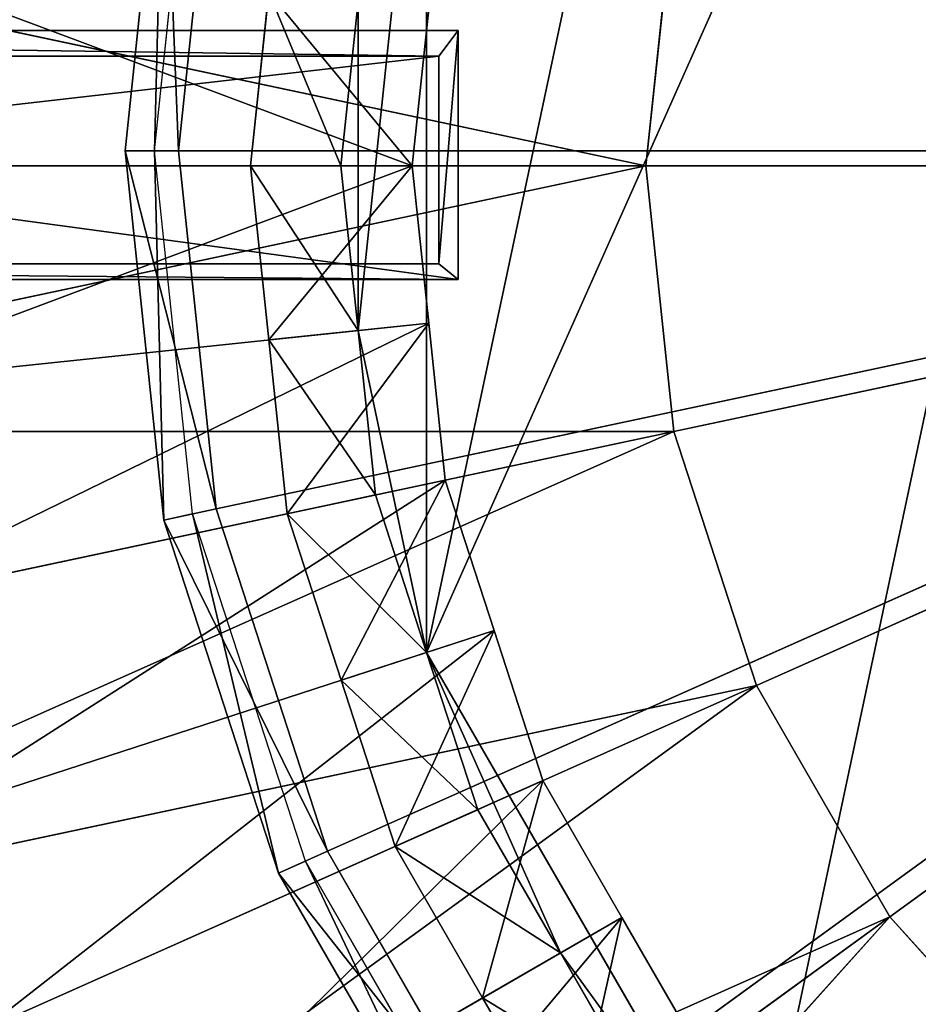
# Model space of a CAD drawing. Extents: x 0 to 31, y 0 to 21.2.
# Tile 230 of 256: x 13 to 14.2, y 11.1 to 12.4. Entities that reach past the tile are written whole.
import ezdxf

# ---------------------------------------------------------------- set-up
doc = ezdxf.new("R2010")
doc.units = 0
doc.header["$MEASUREMENT"] = 0
doc.layers.get('0').update_dxf_attribs({"color": 13, "linetype": 'CONTINUOUS'})
for name, color, linetype in [('CAST_IRON', 250, 'CONTINUOUS'), ('GALVANIZED_METAL', 252, 'CONTINUOUS'), ('GRATES', 250, 'CONTINUOUS'), ('STAINLESS_STEEL', 252, 'CONTINUOUS')]:
    doc.layers.add(name, color=color, linetype=linetype)

# ---------------------------------------------------------------- blocks, each defined once
blk = doc.blocks.new('NGM5058UC_TRADECAD_DXF')
at = {"layer": 'CAST_IRON', "color": 0}
for p, q in [((-2.338, 2.10025, 0.63795), (-2.3895, 1.60975, 0.63795)), ((-2.338, 2.10025, 0.63795), (-2.3895, 1.60975, 0.63795)), ((-2.3505, 1.60975, 0.63795), (-2.2998, 2.09215, 0.63795)), ((-2.3184, 1.60975, 0.77265), (-2.2684, 2.08545, 0.77265)), ((-2.3184, 1.60975, 0.77265), (-2.2684, 2.08545, 0.77265)), ((-2.3505, 1.60975, 0.63795), (-2.3895, 1.60975, 0.63795)), ((-2.3895, 1.60975, 0.63795), (-2.338, 1.11925, 0.63795)), ((-2.3505, 1.60975, 0.63795), (-2.3895, 1.60975, 0.63795)), ((-2.3895, 1.60975, 0.63795), (-2.3184, 1.60975, 0.77265)), ((-2.3895, 1.60975, 0.63795), (-2.338, 1.11925, 0.63795)), ((-2.3895, 1.60975, 0.63795), (-2.3184, 1.60975, 0.77265)), ((-2.2998, 1.12735, 0.63795), (-2.3505, 1.60975, 0.63795)), ((-2.2684, 1.13405, 0.77265), (-2.3184, 1.60975, 0.77265)), ((-2.3184, 1.60975, 0.77265), (-0.0304, 1.60975, 0.77265)), ((-2.2684, 1.13405, 0.77265), (-2.3184, 1.60975, 0.77265)), ((-2.3184, 1.60975, 0.77265), (-0.0304, 1.60975, 0.77265)), ((-2.2684, 1.13405, 0.77265), (-0.0304, 1.60975, 0.77265)), ((-2.2684, 1.13405, 0.77265), (-0.0304, 1.60975, 0.77265)), ((-2.1206, 0.67915, 0.77265), (-0.0304, 1.60975, 0.77265)), ((-2.1206, 0.67915, 0.77265), (-0.0304, 1.60975, 0.77265)), ((-1.8814, 0.26495, 0.77265), (-0.0304, 1.60975, 0.77265)), ((-1.8814, 0.26495, 0.77265), (-0.0304, 1.60975, 0.77265)), ((-2.338, 1.11925, 0.63795), (-2.2684, 1.13405, 0.77265)), ((-2.338, 1.11925, 0.63795), (-2.2684, 1.13405, 0.77265)), ((-2.2998, 1.12735, 0.63795), (-2.338, 1.11925, 0.63795)), ((-2.2998, 1.12735, 0.63795), (-2.338, 1.11925, 0.63795)), ((-2.1499, 0.66605, 0.63795), (-2.2998, 1.12735, 0.63795)), ((-2.1206, 0.67915, 0.77265), (-2.2684, 1.13405, 0.77265)), ((-2.1206, 0.67915, 0.77265), (-2.2684, 1.13405, 0.77265)), ((-2.338, 1.11925, 0.63795), (-2.1856, 0.65025, 0.63795)), ((-2.338, 1.11925, 0.63795), (-2.1856, 0.65025, 0.63795)), ((-2.1856, 0.65025, 0.63795), (-2.1206, 0.67915, 0.77265)), ((-2.1856, 0.65025, 0.63795), (-2.1206, 0.67915, 0.77265)), ((-1.8814, 0.26495, 0.77265), (-2.1206, 0.67915, 0.77265)), ((-1.8814, 0.26495, 0.77265), (-2.1206, 0.67915, 0.77265)), ((-2.1499, 0.66605, 0.63795), (-2.1856, 0.65025, 0.63795)), ((-2.1499, 0.66605, 0.63795), (-2.1856, 0.65025, 0.63795)), ((-1.9074, 0.24605, 0.63795), (-2.1499, 0.66605, 0.63795)), ((-2.1856, 0.65025, 0.63795), (-1.939, 0.22305, 0.63795)), ((-2.1856, 0.65025, 0.63795), (-1.939, 0.22305, 0.63795))]:
    blk.add_line(p, q, dxfattribs=at)
at = {"layer": 'GRATES', "color": 0}
for p, q in [((-1.947, 1.76955, 1.46245), (-4.3891, 1.76955, 1.46245)), ((-1.947, 1.76955, 1.46245), (-4.3891, 1.76955, 1.46245)), ((-1.9726, 1.73535, 1.82395), (-1.947, 1.76955, 1.46245)), ((-1.9726, 1.73535, 1.82395), (-1.947, 1.76955, 1.46245)), ((-1.947, 1.76955, 1.46245), (-1.947, 1.43905, 1.46245)), ((-1.947, 1.76955, 1.46245), (-1.947, 1.43905, 1.46245)), ((-4.3843, 1.73535, 1.82395), (-1.9726, 1.73535, 1.82395)), ((-4.3843, 1.73535, 1.82395), (-1.9726, 1.73535, 1.82395)), ((-1.9726, 1.45955, 1.82395), (-1.9726, 1.73535, 1.82395)), ((-1.9726, 1.45955, 1.82395), (-1.9726, 1.73535, 1.82395)), ((-1.9726, 1.45955, 1.82395), (-4.3843, 1.45955, 1.82395)), ((-1.9726, 1.45955, 1.82395), (-4.3843, 1.45955, 1.82395)), ((-1.947, 1.43905, 1.46245), (-1.9726, 1.45955, 1.82395)), ((-1.947, 1.43905, 1.46245), (-1.9726, 1.45955, 1.82395)), ((-1.947, 1.43905, 1.46245), (-4.3891, 1.43905, 1.46245)), ((-1.947, 1.43905, 1.46245), (-4.3891, 1.43905, 1.46245))]:
    blk.add_line(p, q, dxfattribs=at)
at = {"layer": 'STAINLESS_STEEL', "color": 0}
for p, q in [((-0.8506, 3.50005, 0.64315), (-1.9888, 0.94345, 0.64315)), ((-0.8506, 3.50005, 0.64315), (-1.9888, 0.94345, 0.64315)), ((-1.9888, 2.23595, 0.64315), (-1.9888, 0.94345, 0.64315)), ((-1.9888, 2.23595, 0.64315), (-1.9888, 0.94345, 0.64315)), ((-1.6973, 1.58965, -0.35665), (-3.3576, 1.94255, -0.33645)), ((-1.6973, 1.58965, -0.35665), (-3.3576, 1.94255, -0.33645)), ((-1.6602, 1.94255, -0.35665), (-1.6973, 1.58965, -0.35665)), ((-1.6602, 1.94255, -0.35665), (-1.6973, 1.58965, -0.35665)), ((-2.2227, 1.58965, 0.07305), (-2.1984, 1.82075, 0.07305)), ((-2.2227, 1.58965, 0.07305), (-2.1984, 1.82075, 0.07305)), ((-2.1027, 1.58965, 0.64315), (-2.0797, 1.80825, 0.64315)), ((-2.1027, 1.58965, 0.64315), (-2.0797, 1.80825, 0.64315)), ((-2.0797, 1.80825, 0.64315), (-2.0797, 1.37115, 0.64315)), ((-2.0797, 1.80825, 0.64315), (-2.0797, 1.37115, 0.64315)), ((-1.9859, 1.79845, -0.04385), (-2.0079, 1.58965, -0.04385)), ((-1.9859, 1.79845, 0.07305), (-2.0079, 1.58965, 0.07305)), ((-1.9859, 1.79845, -0.04385), (-2.0079, 1.58965, -0.04385)), ((-1.9859, 1.79845, 0.07305), (-2.0079, 1.58965, 0.07305)), ((-3.3947, 1.58965, -0.33645), (-1.6973, 1.58965, -0.35665)), ((-3.3947, 1.58965, -0.33645), (-1.6973, 1.58965, -0.35665)), ((-3.3576, 1.23685, -0.33645), (-1.6973, 1.58965, -0.35665)), ((-3.3576, 1.23685, -0.33645), (-1.6973, 1.58965, -0.35665)), ((-2.8218, 1.58965, -0.04385), (-2.0079, 1.58965, -0.04385)), ((-2.8218, 1.58965, -0.04385), (-2.0079, 1.58965, -0.04385)), ((-2.1027, 1.58965, 0.64315), (-2.2227, 1.58965, 0.07305)), ((-2.1027, 1.58965, 0.64315), (-2.2227, 1.58965, 0.07305)), ((-2.1984, 1.35865, 0.07305), (-2.2227, 1.58965, 0.07305)), ((-2.0079, 1.58965, 0.07305), (-2.2227, 1.58965, 0.07305)), ((-2.1984, 1.35865, 0.07305), (-2.2227, 1.58965, 0.07305)), ((-2.0079, 1.58965, 0.07305), (-2.2227, 1.58965, 0.07305)), ((-2.0797, 1.37115, 0.64315), (-2.1027, 1.58965, 0.64315)), ((-2.0797, 1.37115, 0.64315), (-2.1027, 1.58965, 0.64315)), ((-2.0079, 1.58965, -0.04385), (-1.9859, 1.38095, -0.04385)), ((-2.0079, 1.58965, -0.04385), (-2.0079, 1.58965, 0.07305)), ((-2.0079, 1.58965, 0.07305), (-1.9859, 1.38095, 0.07305)), ((-2.0079, 1.58965, -0.04385), (-1.9859, 1.38095, -0.04385)), ((-2.0079, 1.58965, -0.04385), (-2.0079, 1.58965, 0.07305)), ((-2.0079, 1.58965, 0.07305), (-1.9859, 1.38095, 0.07305)), ((-1.6973, 1.58965, -0.35665), (0, 1.58965, -0.37685)), ((-1.6973, 1.58965, -0.35665), (0, 1.58965, -0.37685)), ((-1.6973, 1.58965, -0.35665), (-1.6602, 1.23685, -0.35665)), ((-1.6973, 1.58965, -0.35665), (-1.6602, 1.23685, -0.35665)), ((-1.6602, 1.23685, -0.35665), (0, 1.58965, -0.37685)), ((-1.6602, 1.23685, -0.35665), (0, 1.58965, -0.37685)), ((-1.5506, 0.89935, -0.35665), (0, 1.58965, -0.37685)), ((-1.5506, 0.89935, -0.35665), (0, 1.58965, -0.37685)), ((-1.3732, 0.59205, -0.35665), (0, 1.58965, -0.37685)), ((-1.3732, 0.59205, -0.35665), (0, 1.58965, -0.37685)), ((-2.791, 1.29635, -0.04385), (-1.9859, 1.38095, -0.04385)), ((-2.791, 1.29635, -0.04385), (-1.9859, 1.38095, -0.04385)), ((-1.9859, 1.38095, 0.07305), (-2.1984, 1.35865, 0.07305)), ((-1.9859, 1.38095, 0.07305), (-2.1984, 1.35865, 0.07305)), ((-1.9859, 1.38095, -0.04385), (-1.964, 1.17225, -0.04385)), ((-1.9859, 1.38095, -0.04385), (-1.9859, 1.38095, 0.07305)), ((-1.9859, 1.38095, 0.07305), (-1.964, 1.17225, 0.07305)), ((-1.9859, 1.38095, -0.04385), (-1.964, 1.17225, -0.04385)), ((-1.9859, 1.38095, -0.04385), (-1.9859, 1.38095, 0.07305)), ((-1.9859, 1.38095, 0.07305), (-1.964, 1.17225, 0.07305)), ((-2.0797, 1.37115, 0.64315), (-2.1984, 1.35865, 0.07305)), ((-2.0797, 1.37115, 0.64315), (-2.1984, 1.35865, 0.07305)), ((-2.0567, 1.15255, 0.64315), (-2.0797, 1.37115, 0.64315)), ((-2.0797, 1.37115, 0.64315), (-1.9888, 0.94345, 0.64315)), ((-2.0797, 1.37115, 0.64315), (-1.9888, 0.94345, 0.64315)), ((-2.0567, 1.15255, 0.64315), (-2.0797, 1.37115, 0.64315)), ((-2.1741, 1.12755, 0.07305), (-2.1984, 1.35865, 0.07305)), ((-2.1741, 1.12755, 0.07305), (-2.1984, 1.35865, 0.07305)), ((-1.6602, 1.23685, -0.35665), (-3.3576, 1.23685, -0.33645)), ((-1.6602, 1.23685, -0.35665), (-3.3576, 1.23685, -0.33645)), ((-3.3205, 0.88395, -0.33645), (-1.6602, 1.23685, -0.35665)), ((-3.3205, 0.88395, -0.33645), (-1.6602, 1.23685, -0.35665)), ((-3.2108, 0.54645, -0.33645), (-1.6602, 1.23685, -0.35665)), ((-3.2108, 0.54645, -0.33645), (-1.6602, 1.23685, -0.35665)), ((-1.6602, 1.23685, -0.35665), (-1.5506, 0.89935, -0.35665)), ((-1.6602, 1.23685, -0.35665), (-1.5506, 0.89935, -0.35665)), ((-2.7602, 1.00305, -0.04385), (-1.964, 1.17225, -0.04385)), ((-2.7602, 1.00305, -0.04385), (-1.964, 1.17225, -0.04385)), ((-1.964, 1.17225, 0.07305), (-2.1741, 1.12755, 0.07305)), ((-1.964, 1.17225, 0.07305), (-2.1741, 1.12755, 0.07305)), ((-1.964, 1.17225, -0.04385), (-1.8991, 0.97265, -0.04385)), ((-1.964, 1.17225, -0.04385), (-1.964, 1.17225, 0.07305)), ((-1.964, 1.17225, 0.07305), (-1.8991, 0.97265, 0.07305)), ((-1.964, 1.17225, -0.04385), (-1.8991, 0.97265, -0.04385)), ((-1.964, 1.17225, -0.04385), (-1.964, 1.17225, 0.07305)), ((-1.964, 1.17225, 0.07305), (-1.8991, 0.97265, 0.07305)), ((-2.0567, 1.15255, 0.64315), (-2.1741, 1.12755, 0.07305)), ((-2.0567, 1.15255, 0.64315), (-2.1741, 1.12755, 0.07305)), ((-1.9888, 0.94345, 0.64315), (-2.0567, 1.15255, 0.64315)), ((-1.9888, 0.94345, 0.64315), (-2.0567, 1.15255, 0.64315)), ((-2.1023, 0.90665, 0.07305), (-2.1741, 1.12755, 0.07305)), ((-2.1023, 0.90665, 0.07305), (-2.1741, 1.12755, 0.07305)), ((-2.669, 0.72245, -0.04385), (-1.8991, 0.97265, -0.04385)), ((-2.669, 0.72245, -0.04385), (-1.8991, 0.97265, -0.04385)), ((-1.8991, 0.97265, 0.07305), (-2.1023, 0.90665, 0.07305)), ((-1.8991, 0.97265, 0.07305), (-2.1023, 0.90665, 0.07305)), ((-1.8991, 0.97265, -0.04385), (-1.8343, 0.77305, -0.04385)), ((-1.8991, 0.97265, -0.04385), (-1.8991, 0.97265, 0.07305)), ((-1.8991, 0.97265, 0.07305), (-1.8343, 0.77305, 0.07305)), ((-1.8991, 0.97265, -0.04385), (-1.8343, 0.77305, -0.04385)), ((-1.8991, 0.97265, -0.04385), (-1.8991, 0.97265, 0.07305)), ((-1.8991, 0.97265, 0.07305), (-1.8343, 0.77305, 0.07305)), ((-1.9888, 0.94345, 0.64315), (-2.1023, 0.90665, 0.07305)), ((-1.9888, 0.94345, 0.64315), (-2.1023, 0.90665, 0.07305)), ((-1.811, 0.54415, 0.64315), (-1.9888, 0.94345, 0.64315)), ((-1.9888, 0.94345, 0.64315), (-1.554, 0.19045, 0.64315)), ((-1.9209, 0.73445, 0.64315), (-1.9888, 0.94345, 0.64315)), ((-1.811, 0.54415, 0.64315), (-1.9888, 0.94345, 0.64315)), ((-1.9888, 0.94345, 0.64315), (-1.554, 0.19045, 0.64315)), ((-1.9209, 0.73445, 0.64315), (-1.9888, 0.94345, 0.64315)), ((-2.0306, 0.68565, 0.07305), (-2.1023, 0.90665, 0.07305)), ((-2.0306, 0.68565, 0.07305), (-2.1023, 0.90665, 0.07305)), ((-1.5506, 0.89935, -0.35665), (-3.2108, 0.54645, -0.33645)), ((-1.5506, 0.89935, -0.35665), (-3.2108, 0.54645, -0.33645)), ((-3.1012, 0.20895, -0.33645), (-1.5506, 0.89935, -0.35665)), ((-3.1012, 0.20895, -0.33645), (-1.5506, 0.89935, -0.35665)), ((-2.9238, -0.09835, -0.33645), (-1.5506, 0.89935, -0.35665)), ((-2.9238, -0.09835, -0.33645), (-1.5506, 0.89935, -0.35665)), ((-1.5506, 0.89935, -0.35665), (-1.3732, 0.59205, -0.35665)), ((-1.5506, 0.89935, -0.35665), (-1.3732, 0.59205, -0.35665)), ((-2.5779, 0.44195, -0.04385), (-1.8343, 0.77305, -0.04385)), ((-2.5779, 0.44195, -0.04385), (-1.8343, 0.77305, -0.04385)), ((-1.8343, 0.77305, 0.07305), (-2.0306, 0.68565, 0.07305)), ((-1.8343, 0.77305, 0.07305), (-2.0306, 0.68565, 0.07305)), ((-1.8343, 0.77305, -0.04385), (-1.7293, 0.59125, -0.04385)), ((-1.8343, 0.77305, -0.04385), (-1.8343, 0.77305, 0.07305)), ((-1.8343, 0.77305, 0.07305), (-1.7293, 0.59125, 0.07305)), ((-1.8343, 0.77305, -0.04385), (-1.7293, 0.59125, -0.04385)), ((-1.8343, 0.77305, -0.04385), (-1.8343, 0.77305, 0.07305)), ((-1.8343, 0.77305, 0.07305), (-1.7293, 0.59125, 0.07305)), ((-1.9209, 0.73445, 0.64315), (-2.0306, 0.68565, 0.07305)), ((-1.9209, 0.73445, 0.64315), (-2.0306, 0.68565, 0.07305)), ((-1.811, 0.54415, 0.64315), (-1.9209, 0.73445, 0.64315)), ((-1.811, 0.54415, 0.64315), (-1.9209, 0.73445, 0.64315)), ((-1.9144, 0.48445, 0.07305), (-2.0306, 0.68565, 0.07305)), ((-1.9144, 0.48445, 0.07305), (-2.0306, 0.68565, 0.07305)), ((-1.3732, 0.59205, -0.35665), (-2.9238, -0.09835, -0.33645)), ((-1.3732, 0.59205, -0.35665), (-2.9238, -0.09835, -0.33645)), ((-2.7463, -0.40565, -0.33645), (-1.3732, 0.59205, -0.35665)), ((-2.7463, -0.40565, -0.33645), (-1.3732, 0.59205, -0.35665)), ((-2.5089, -0.66935, -0.33645), (-1.3732, 0.59205, -0.35665)), ((-2.5089, -0.66935, -0.33645), (-1.3732, 0.59205, -0.35665)), ((-2.4304, 0.18655, -0.04385), (-1.7293, 0.59125, -0.04385)), ((-2.4304, 0.18655, -0.04385), (-1.7293, 0.59125, -0.04385)), ((-1.7293, 0.59125, 0.07305), (-1.9144, 0.48445, 0.07305)), ((-1.7293, 0.59125, 0.07305), (-1.9144, 0.48445, 0.07305)), ((-1.7293, 0.59125, -0.04385), (-1.6244, 0.40945, -0.04385)), ((-1.7293, 0.59125, -0.04385), (-1.7293, 0.59125, 0.07305)), ((-1.7293, 0.59125, 0.07305), (-1.6244, 0.40945, 0.07305)), ((-1.7293, 0.59125, -0.04385), (-1.6244, 0.40945, -0.04385)), ((-1.7293, 0.59125, -0.04385), (-1.7293, 0.59125, 0.07305)), ((-1.7293, 0.59125, 0.07305), (-1.6244, 0.40945, 0.07305)), ((-1.3732, 0.59205, -0.35665), (-1.1357, 0.32835, -0.35665)), ((-1.3732, 0.59205, -0.35665), (-1.1357, 0.32835, -0.35665)), ((-1.811, 0.54415, 0.64315), (-1.9144, 0.48445, 0.07305)), ((-1.811, 0.54415, 0.64315), (-1.9144, 0.48445, 0.07305)), ((-1.7011, 0.35375, 0.64315), (-1.811, 0.54415, 0.64315)), ((-1.7011, 0.35375, 0.64315), (-1.811, 0.54415, 0.64315)), ((-1.7982, 0.28325, 0.07305), (-1.9144, 0.48445, 0.07305)), ((-1.7982, 0.28325, 0.07305), (-1.9144, 0.48445, 0.07305))]:
    blk.add_line(p, q, dxfattribs=at)
at = {"layer": 'CAST_IRON', "color": 0}
mesh = blk.add_polyface(dxfattribs=at)
corners = [(-0.0304, 1.60975, 0.77265), (-1.5614, 3.31005, 0.77265), (-1.1744, 3.59115, 0.77265)]
mesh.append_faces([[corners[k] for k in face] for face in [(0, 1, 2)]], dxfattribs={"color": 0})
mesh = blk.add_polyface(dxfattribs=at)
corners = [(-0.0304, 1.60975, 0.77265), (-1.8814, 2.95455, 0.77265), (-1.5614, 3.31005, 0.77265)]
mesh.append_faces([[corners[k] for k in face] for face in [(0, 1, 2)]], dxfattribs={"color": 0})
mesh = blk.add_polyface(dxfattribs=at)
corners = [(-0.0304, 1.60975, 0.77265), (-2.1206, 2.54035, 0.77265), (-1.8814, 2.95455, 0.77265)]
mesh.append_faces([[corners[k] for k in face] for face in [(0, 1, 2)]], dxfattribs={"color": 0})
mesh = blk.add_polyface(dxfattribs=at)
corners = [(6.1889, 2.72605, -0.18725), (-6.4222, -4.78625, -0.18725), (-6.4489, 2.72605, -0.18725), (6.1622, -4.78625, -0.18725)]
mesh.append_faces([[corners[k] for k in face] for face in [(0, 1, 2), (1, 0, 3)]], dxfattribs={"vtx0": -1, "color": 0})
mesh = blk.add_polyface(dxfattribs=at)
corners = [(-0.0304, 1.60975, 0.77265), (-2.2684, 2.08545, 0.77265), (-2.1206, 2.54035, 0.77265)]
mesh.append_faces([[corners[k] for k in face] for face in [(0, 1, 2)]], dxfattribs={"color": 0})
mesh = blk.add_polyface(dxfattribs=at)
corners = [(-2.3505, 1.60975, 0.63795), (-2.338, 2.10025, 0.63795), (-2.3895, 1.60975, 0.63795), (-2.2998, 2.09215, 0.63795)]
mesh.append_faces([[corners[k] for k in face] for face in [(0, 1, 2), (1, 0, 3)]], dxfattribs={"vtx0": -1, "color": 0})
mesh = blk.add_polyface(dxfattribs=at)
corners = [(-2.338, 2.10025, 0.63795), (-2.3184, 1.60975, 0.77265), (-2.3895, 1.60975, 0.63795), (-2.2684, 2.08545, 0.77265)]
mesh.append_faces([[corners[k] for k in face] for face in [(0, 1, 2), (1, 0, 3)]], dxfattribs={"vtx0": -1, "color": 0})
mesh = blk.add_polyface(dxfattribs=at)
corners = [(-0.0304, 1.60975, 0.77265), (-2.3184, 1.60975, 0.77265), (-2.2684, 2.08545, 0.77265)]
mesh.append_faces([[corners[k] for k in face] for face in [(0, 1, 2)]], dxfattribs={"color": 0})
mesh = blk.add_polyface(dxfattribs=at)
corners = [(-2.338, 1.11925, 0.63795), (-2.3505, 1.60975, 0.63795), (-2.3895, 1.60975, 0.63795), (-2.2998, 1.12735, 0.63795)]
mesh.append_faces([[corners[k] for k in face] for face in [(0, 1, 2), (1, 0, 3)]], dxfattribs={"vtx0": -1, "color": 0})
mesh = blk.add_polyface(dxfattribs=at)
corners = [(-2.3895, 1.60975, 0.63795), (-2.2684, 1.13405, 0.77265), (-2.338, 1.11925, 0.63795), (-2.3184, 1.60975, 0.77265)]
mesh.append_faces([[corners[k] for k in face] for face in [(0, 1, 2), (1, 0, 3)]], dxfattribs={"vtx0": -1, "color": 0})
mesh = blk.add_polyface(dxfattribs=at)
corners = [(-0.0304, 1.60975, 0.77265), (-2.2684, 1.13405, 0.77265), (-2.3184, 1.60975, 0.77265)]
mesh.append_faces([[corners[k] for k in face] for face in [(0, 1, 2)]], dxfattribs={"color": 0})
mesh = blk.add_polyface(dxfattribs=at)
corners = [(-0.0304, 1.60975, 0.77265), (-2.1206, 0.67915, 0.77265), (-2.2684, 1.13405, 0.77265)]
mesh.append_faces([[corners[k] for k in face] for face in [(0, 1, 2)]], dxfattribs={"color": 0})
mesh = blk.add_polyface(dxfattribs=at)
corners = [(-0.0304, 1.60975, 0.77265), (-1.8814, 0.26495, 0.77265), (-2.1206, 0.67915, 0.77265)]
mesh.append_faces([[corners[k] for k in face] for face in [(0, 1, 2)]], dxfattribs={"color": 0})
mesh = blk.add_polyface(dxfattribs=at)
corners = [(-0.0304, 1.60975, 0.77265), (-1.5614, -0.09055, 0.77265), (-1.8814, 0.26495, 0.77265)]
mesh.append_faces([[corners[k] for k in face] for face in [(0, 1, 2)]], dxfattribs={"color": 0})
mesh = blk.add_polyface(dxfattribs=at)
corners = [(-0.0304, 1.60975, 0.77265), (-1.1744, -0.37175, 0.77265), (-1.5614, -0.09055, 0.77265)]
mesh.append_faces([[corners[k] for k in face] for face in [(0, 1, 2)]], dxfattribs={"color": 0})
mesh = blk.add_polyface(dxfattribs=at)
corners = [(-2.338, 1.11925, 0.63795), (-2.1206, 0.67915, 0.77265), (-2.1856, 0.65025, 0.63795), (-2.2684, 1.13405, 0.77265)]
mesh.append_faces([[corners[k] for k in face] for face in [(0, 1, 2), (1, 0, 3)]], dxfattribs={"vtx0": -1, "color": 0})
mesh = blk.add_polyface(dxfattribs=at)
corners = [(-2.1856, 0.65025, 0.63795), (-2.2998, 1.12735, 0.63795), (-2.338, 1.11925, 0.63795), (-2.1499, 0.66605, 0.63795)]
mesh.append_faces([[corners[k] for k in face] for face in [(0, 1, 2), (1, 0, 3)]], dxfattribs={"vtx0": -1, "color": 0})
mesh = blk.add_polyface(dxfattribs=at)
corners = [(-2.1856, 0.65025, 0.63795), (-1.8814, 0.26495, 0.77265), (-1.939, 0.22305, 0.63795), (-2.1206, 0.67915, 0.77265)]
mesh.append_faces([[corners[k] for k in face] for face in [(0, 1, 2), (1, 0, 3)]], dxfattribs={"vtx0": -1, "color": 0})
mesh = blk.add_polyface(dxfattribs=at)
corners = [(-1.939, 0.22305, 0.63795), (-2.1499, 0.66605, 0.63795), (-2.1856, 0.65025, 0.63795), (-1.9074, 0.24605, 0.63795)]
mesh.append_faces([[corners[k] for k in face] for face in [(0, 1, 2), (1, 0, 3)]], dxfattribs={"vtx0": -1, "color": 0})
at = {"layer": 'GALVANIZED_METAL', "color": 0}
mesh = blk.add_polyface(dxfattribs=at)
corners = [(-14.2165, -9.41305, -1.89865), (14.216, 9.40775, -1.89865), (-14.3866, -9.24295, -1.89865), (14.386, 9.23775, -1.89865)]
mesh.append_faces([[corners[k] for k in face] for face in [(0, 1, 2), (1, 0, 3)]], dxfattribs={"vtx0": -1, "color": 0})
mesh = blk.add_polyface(dxfattribs=at)
corners = [(14.216, 9.40775, -1.89865), (-14.2165, 9.40775, -1.89865), (-14.3866, -9.24295, -1.89865)]
mesh.append_faces([[corners[k] for k in face] for face in [(0, 1, 2)]], dxfattribs={"color": 0})
mesh = blk.add_polyface(dxfattribs=at)
corners = [(14.386, 9.23775, -1.89865), (-14.2165, -9.41305, -1.89865), (14.2159, -9.41295, -1.89865)]
mesh.append_faces([[corners[k] for k in face] for face in [(0, 1, 2)]], dxfattribs={"color": 0})
at = {"layer": 'GRATES', "color": 0}
mesh = blk.add_polyface(dxfattribs=at)
corners = [(-1.947, 1.43905, 1.46245), (-4.3891, 1.76955, 1.46245), (-4.3891, 1.43905, 1.46245), (-1.947, 1.76955, 1.46245)]
mesh.append_faces([[corners[k] for k in face] for face in [(0, 1, 2), (1, 0, 3)]], dxfattribs={"vtx0": -1, "color": 0})
mesh = blk.add_polyface(dxfattribs=at)
corners = [(-1.9726, 1.73535, 1.82395), (-4.3891, 1.76955, 1.46245), (-1.947, 1.76955, 1.46245), (-4.3843, 1.73535, 1.82395)]
mesh.append_faces([[corners[k] for k in face] for face in [(0, 1, 2), (1, 0, 3)]], dxfattribs={"vtx0": -1, "color": 0})
mesh = blk.add_polyface(dxfattribs=at)
corners = [(-1.9726, 1.45955, 1.82395), (-1.947, 1.76955, 1.46245), (-1.947, 1.43905, 1.46245), (-1.9726, 1.73535, 1.82395)]
mesh.append_faces([[corners[k] for k in face] for face in [(0, 1, 2), (1, 0, 3)]], dxfattribs={"vtx0": -1, "color": 0})
mesh = blk.add_polyface(dxfattribs=at)
corners = [(-1.9726, 1.73535, 1.82395), (-4.3843, 1.45955, 1.82395), (-4.3843, 1.73535, 1.82395), (-1.9726, 1.45955, 1.82395)]
mesh.append_faces([[corners[k] for k in face] for face in [(0, 1, 2), (1, 0, 3)]], dxfattribs={"vtx0": -1, "color": 0})
mesh = blk.add_polyface(dxfattribs=at)
corners = [(-4.3843, 1.45955, 1.82395), (-1.947, 1.43905, 1.46245), (-4.3891, 1.43905, 1.46245), (-1.9726, 1.45955, 1.82395)]
mesh.append_faces([[corners[k] for k in face] for face in [(0, 1, 2), (1, 0, 3)]], dxfattribs={"vtx0": -1, "color": 0})
at = {"layer": 'STAINLESS_STEEL', "color": 0}
mesh = blk.add_polyface(dxfattribs=at)
corners = [(-1.554, 2.98895, 0.64315), (-1.9888, 0.94345, 0.64315), (-1.9888, 2.23595, 0.64315), (-0.8506, 3.50005, 0.64315)]
mesh.append_faces([[corners[k] for k in face] for face in [(0, 1, 2), (1, 0, 3)]], dxfattribs={"vtx0": -1, "color": 0})
mesh = blk.add_polyface(dxfattribs=at)
corners = [(-0.8506, 3.50005, 0.64315), (-1.554, 0.19045, 0.64315), (-1.9888, 0.94345, 0.64315), (-0.8506, -0.32065, 0.64315)]
mesh.append_faces([[corners[k] for k in face] for face in [(0, 1, 2), (1, 0, 3)]], dxfattribs={"vtx0": -1, "color": 0})
mesh = blk.add_polyface(dxfattribs=at)
corners = [(0, 1.58965, -0.37685), (-1.1357, 2.85105, -0.35665), (-1.3732, 2.58735, -0.35665)]
mesh.append_faces([[corners[k] for k in face] for face in [(0, 1, 2)]], dxfattribs={"color": 0})
mesh = blk.add_polyface(dxfattribs=at)
corners = [(0, 1.58965, -0.37685), (-1.3732, 2.58735, -0.35665), (-1.5506, 2.28005, -0.35665)]
mesh.append_faces([[corners[k] for k in face] for face in [(0, 1, 2)]], dxfattribs={"color": 0})
mesh = blk.add_polyface(dxfattribs=at)
corners = [(0, 1.58965, -0.37685), (-1.5506, 2.28005, -0.35665), (-1.6602, 1.94255, -0.35665)]
mesh.append_faces([[corners[k] for k in face] for face in [(0, 1, 2)]], dxfattribs={"color": 0})
mesh = blk.add_polyface(dxfattribs=at)
corners = [(-1.9888, 2.23595, 0.64315), (-2.0797, 1.37115, 0.64315), (-2.0797, 1.80825, 0.64315), (-1.9888, 0.94345, 0.64315)]
mesh.append_faces([[corners[k] for k in face] for face in [(0, 1, 2), (1, 0, 3)]], dxfattribs={"vtx0": -1, "color": 0})
mesh = blk.add_polyface(dxfattribs=at)
corners = [(-1.6973, 1.58965, -0.35665), (-3.3576, 1.94255, -0.33645), (-3.3947, 1.58965, -0.33645)]
mesh.append_faces([[corners[k] for k in face] for face in [(0, 1, 2)]], dxfattribs={"color": 0})
mesh = blk.add_polyface(dxfattribs=at)
corners = [(-1.6602, 1.94255, -0.35665), (-3.3576, 1.94255, -0.33645), (-1.6973, 1.58965, -0.35665)]
mesh.append_faces([[corners[k] for k in face] for face in [(0, 1, 2)]], dxfattribs={"color": 0})
mesh = blk.add_polyface(dxfattribs=at)
corners = [(0, 1.58965, -0.37685), (-1.6602, 1.94255, -0.35665), (-1.6973, 1.58965, -0.35665)]
mesh.append_faces([[corners[k] for k in face] for face in [(0, 1, 2)]], dxfattribs={"color": 0})
mesh = blk.add_polyface(dxfattribs=at)
corners = [(-2.791, 1.88305, -0.04385), (-2.0079, 1.58965, -0.04385), (-2.8218, 1.58965, -0.04385), (-1.9859, 1.79845, -0.04385)]
mesh.append_faces([[corners[k] for k in face] for face in [(0, 1, 2), (1, 0, 3)]], dxfattribs={"vtx0": -1, "color": 0})
mesh = blk.add_polyface(dxfattribs=at)
corners = [(-2.1984, 1.82075, 0.07305), (-2.1027, 1.58965, 0.64315), (-2.2227, 1.58965, 0.07305), (-2.0797, 1.80825, 0.64315)]
mesh.append_faces([[corners[k] for k in face] for face in [(0, 1, 2), (1, 0, 3)]], dxfattribs={"vtx0": -1, "color": 0})
mesh = blk.add_polyface(dxfattribs=at)
corners = [(-2.0079, 1.58965, 0.07305), (-2.1984, 1.82075, 0.07305), (-2.2227, 1.58965, 0.07305), (-1.9859, 1.79845, 0.07305)]
mesh.append_faces([[corners[k] for k in face] for face in [(0, 1, 2), (1, 0, 3)]], dxfattribs={"vtx0": -1, "color": 0})
mesh = blk.add_polyface(dxfattribs=at)
corners = [(-2.0797, 1.37115, 0.64315), (-2.1027, 1.58965, 0.64315), (-2.0797, 1.80825, 0.64315)]
mesh.append_faces([[corners[k] for k in face] for face in [(0, 1, 2)]], dxfattribs={"color": 0})
mesh = blk.add_polyface(dxfattribs=at)
corners = [(-1.9859, 1.79845, -0.04385), (-2.0079, 1.58965, 0.07305), (-2.0079, 1.58965, -0.04385), (-1.9859, 1.79845, 0.07305)]
mesh.append_faces([[corners[k] for k in face] for face in [(0, 1, 2), (1, 0, 3)]], dxfattribs={"vtx0": -1, "color": 0})
mesh = blk.add_polyface(dxfattribs=at)
corners = [(-1.6973, 1.58965, -0.35665), (-3.3947, 1.58965, -0.33645), (-3.3576, 1.23685, -0.33645)]
mesh.append_faces([[corners[k] for k in face] for face in [(0, 1, 2)]], dxfattribs={"color": 0})
mesh = blk.add_polyface(dxfattribs=at)
corners = [(-1.6602, 1.23685, -0.35665), (-1.6973, 1.58965, -0.35665), (-3.3576, 1.23685, -0.33645)]
mesh.append_faces([[corners[k] for k in face] for face in [(0, 1, 2)]], dxfattribs={"color": 0})
mesh = blk.add_polyface(dxfattribs=at)
corners = [(-2.0079, 1.58965, -0.04385), (-2.791, 1.29635, -0.04385), (-2.8218, 1.58965, -0.04385), (-1.9859, 1.38095, -0.04385)]
mesh.append_faces([[corners[k] for k in face] for face in [(0, 1, 2), (1, 0, 3)]], dxfattribs={"vtx0": -1, "color": 0})
mesh = blk.add_polyface(dxfattribs=at)
corners = [(-2.2227, 1.58965, 0.07305), (-2.0797, 1.37115, 0.64315), (-2.1984, 1.35865, 0.07305), (-2.1027, 1.58965, 0.64315)]
mesh.append_faces([[corners[k] for k in face] for face in [(0, 1, 2), (1, 0, 3)]], dxfattribs={"vtx0": -1, "color": 0})
mesh = blk.add_polyface(dxfattribs=at)
corners = [(-2.1984, 1.35865, 0.07305), (-2.0079, 1.58965, 0.07305), (-2.2227, 1.58965, 0.07305), (-1.9859, 1.38095, 0.07305)]
mesh.append_faces([[corners[k] for k in face] for face in [(0, 1, 2), (1, 0, 3)]], dxfattribs={"vtx0": -1, "color": 0})
mesh = blk.add_polyface(dxfattribs=at)
corners = [(-2.0079, 1.58965, -0.04385), (-1.9859, 1.38095, 0.07305), (-1.9859, 1.38095, -0.04385), (-2.0079, 1.58965, 0.07305)]
mesh.append_faces([[corners[k] for k in face] for face in [(0, 1, 2), (1, 0, 3)]], dxfattribs={"vtx0": -1, "color": 0})
mesh = blk.add_polyface(dxfattribs=at)
corners = [(0, 1.58965, -0.37685), (-1.6973, 1.58965, -0.35665), (-1.6602, 1.23685, -0.35665)]
mesh.append_faces([[corners[k] for k in face] for face in [(0, 1, 2)]], dxfattribs={"color": 0})
mesh = blk.add_polyface(dxfattribs=at)
corners = [(0, 1.58965, -0.37685), (-1.6602, 1.23685, -0.35665), (-1.5506, 0.89935, -0.35665)]
mesh.append_faces([[corners[k] for k in face] for face in [(0, 1, 2)]], dxfattribs={"color": 0})
mesh = blk.add_polyface(dxfattribs=at)
corners = [(0, 1.58965, -0.37685), (-1.5506, 0.89935, -0.35665), (-1.3732, 0.59205, -0.35665)]
mesh.append_faces([[corners[k] for k in face] for face in [(0, 1, 2)]], dxfattribs={"color": 0})
mesh = blk.add_polyface(dxfattribs=at)
corners = [(0, 1.58965, -0.37685), (-1.3732, 0.59205, -0.35665), (-1.1357, 0.32835, -0.35665)]
mesh.append_faces([[corners[k] for k in face] for face in [(0, 1, 2)]], dxfattribs={"color": 0})
mesh = blk.add_polyface(dxfattribs=at)
corners = [(-1.9859, 1.38095, -0.04385), (-2.7602, 1.00305, -0.04385), (-2.791, 1.29635, -0.04385), (-1.964, 1.17225, -0.04385)]
mesh.append_faces([[corners[k] for k in face] for face in [(0, 1, 2), (1, 0, 3)]], dxfattribs={"vtx0": -1, "color": 0})
mesh = blk.add_polyface(dxfattribs=at)
corners = [(-2.1741, 1.12755, 0.07305), (-1.9859, 1.38095, 0.07305), (-2.1984, 1.35865, 0.07305), (-1.964, 1.17225, 0.07305)]
mesh.append_faces([[corners[k] for k in face] for face in [(0, 1, 2), (1, 0, 3)]], dxfattribs={"vtx0": -1, "color": 0})
mesh = blk.add_polyface(dxfattribs=at)
corners = [(-1.9859, 1.38095, -0.04385), (-1.964, 1.17225, 0.07305), (-1.964, 1.17225, -0.04385), (-1.9859, 1.38095, 0.07305)]
mesh.append_faces([[corners[k] for k in face] for face in [(0, 1, 2), (1, 0, 3)]], dxfattribs={"vtx0": -1, "color": 0})
mesh = blk.add_polyface(dxfattribs=at)
corners = [(-2.1984, 1.35865, 0.07305), (-2.0567, 1.15255, 0.64315), (-2.1741, 1.12755, 0.07305), (-2.0797, 1.37115, 0.64315)]
mesh.append_faces([[corners[k] for k in face] for face in [(0, 1, 2), (1, 0, 3)]], dxfattribs={"vtx0": -1, "color": 0})
mesh = blk.add_polyface(dxfattribs=at)
corners = [(-1.9888, 0.94345, 0.64315), (-2.0567, 1.15255, 0.64315), (-2.0797, 1.37115, 0.64315)]
mesh.append_faces([[corners[k] for k in face] for face in [(0, 1, 2)]], dxfattribs={"color": 0})
mesh = blk.add_polyface(dxfattribs=at)
corners = [(-1.6602, 1.23685, -0.35665), (-3.3576, 1.23685, -0.33645), (-3.3205, 0.88395, -0.33645)]
mesh.append_faces([[corners[k] for k in face] for face in [(0, 1, 2)]], dxfattribs={"color": 0})
mesh = blk.add_polyface(dxfattribs=at)
corners = [(-1.6602, 1.23685, -0.35665), (-3.3205, 0.88395, -0.33645), (-3.2108, 0.54645, -0.33645)]
mesh.append_faces([[corners[k] for k in face] for face in [(0, 1, 2)]], dxfattribs={"color": 0})
mesh = blk.add_polyface(dxfattribs=at)
corners = [(-1.5506, 0.89935, -0.35665), (-1.6602, 1.23685, -0.35665), (-3.2108, 0.54645, -0.33645)]
mesh.append_faces([[corners[k] for k in face] for face in [(0, 1, 2)]], dxfattribs={"color": 0})
mesh = blk.add_polyface(dxfattribs=at)
corners = [(-1.964, 1.17225, -0.04385), (-2.669, 0.72245, -0.04385), (-2.7602, 1.00305, -0.04385), (-1.8991, 0.97265, -0.04385)]
mesh.append_faces([[corners[k] for k in face] for face in [(0, 1, 2), (1, 0, 3)]], dxfattribs={"vtx0": -1, "color": 0})
mesh = blk.add_polyface(dxfattribs=at)
corners = [(-2.1023, 0.90665, 0.07305), (-1.964, 1.17225, 0.07305), (-2.1741, 1.12755, 0.07305), (-1.8991, 0.97265, 0.07305)]
mesh.append_faces([[corners[k] for k in face] for face in [(0, 1, 2), (1, 0, 3)]], dxfattribs={"vtx0": -1, "color": 0})
mesh = blk.add_polyface(dxfattribs=at)
corners = [(-1.964, 1.17225, -0.04385), (-1.8991, 0.97265, 0.07305), (-1.8991, 0.97265, -0.04385), (-1.964, 1.17225, 0.07305)]
mesh.append_faces([[corners[k] for k in face] for face in [(0, 1, 2), (1, 0, 3)]], dxfattribs={"vtx0": -1, "color": 0})
mesh = blk.add_polyface(dxfattribs=at)
corners = [(-2.1741, 1.12755, 0.07305), (-1.9888, 0.94345, 0.64315), (-2.1023, 0.90665, 0.07305), (-2.0567, 1.15255, 0.64315)]
mesh.append_faces([[corners[k] for k in face] for face in [(0, 1, 2), (1, 0, 3)]], dxfattribs={"vtx0": -1, "color": 0})
mesh = blk.add_polyface(dxfattribs=at)
corners = [(-1.8991, 0.97265, -0.04385), (-2.5779, 0.44195, -0.04385), (-2.669, 0.72245, -0.04385), (-1.8343, 0.77305, -0.04385)]
mesh.append_faces([[corners[k] for k in face] for face in [(0, 1, 2), (1, 0, 3)]], dxfattribs={"vtx0": -1, "color": 0})
mesh = blk.add_polyface(dxfattribs=at)
corners = [(-2.0306, 0.68565, 0.07305), (-1.8991, 0.97265, 0.07305), (-2.1023, 0.90665, 0.07305), (-1.8343, 0.77305, 0.07305)]
mesh.append_faces([[corners[k] for k in face] for face in [(0, 1, 2), (1, 0, 3)]], dxfattribs={"vtx0": -1, "color": 0})
mesh = blk.add_polyface(dxfattribs=at)
corners = [(-1.8991, 0.97265, -0.04385), (-1.8343, 0.77305, 0.07305), (-1.8343, 0.77305, -0.04385), (-1.8991, 0.97265, 0.07305)]
mesh.append_faces([[corners[k] for k in face] for face in [(0, 1, 2), (1, 0, 3)]], dxfattribs={"vtx0": -1, "color": 0})
mesh = blk.add_polyface(dxfattribs=at)
corners = [(-2.1023, 0.90665, 0.07305), (-1.9209, 0.73445, 0.64315), (-2.0306, 0.68565, 0.07305), (-1.9888, 0.94345, 0.64315)]
mesh.append_faces([[corners[k] for k in face] for face in [(0, 1, 2), (1, 0, 3)]], dxfattribs={"vtx0": -1, "color": 0})
mesh = blk.add_polyface(dxfattribs=at)
corners = [(-1.554, 0.19045, 0.64315), (-1.811, 0.54415, 0.64315), (-1.9888, 0.94345, 0.64315), (-1.7011, 0.35375, 0.64315)]
mesh.append_faces([[corners[k] for k in face] for face in [(0, 1, 2), (1, 0, 3)]], dxfattribs={"vtx0": -1, "color": 0})
mesh = blk.add_polyface(dxfattribs=at)
corners = [(-1.811, 0.54415, 0.64315), (-1.9209, 0.73445, 0.64315), (-1.9888, 0.94345, 0.64315)]
mesh.append_faces([[corners[k] for k in face] for face in [(0, 1, 2)]], dxfattribs={"color": 0})
mesh = blk.add_polyface(dxfattribs=at)
corners = [(-1.5506, 0.89935, -0.35665), (-3.2108, 0.54645, -0.33645), (-3.1012, 0.20895, -0.33645)]
mesh.append_faces([[corners[k] for k in face] for face in [(0, 1, 2)]], dxfattribs={"color": 0})
mesh = blk.add_polyface(dxfattribs=at)
corners = [(-1.5506, 0.89935, -0.35665), (-3.1012, 0.20895, -0.33645), (-2.9238, -0.09835, -0.33645)]
mesh.append_faces([[corners[k] for k in face] for face in [(0, 1, 2)]], dxfattribs={"color": 0})
mesh = blk.add_polyface(dxfattribs=at)
corners = [(-1.3732, 0.59205, -0.35665), (-1.5506, 0.89935, -0.35665), (-2.9238, -0.09835, -0.33645)]
mesh.append_faces([[corners[k] for k in face] for face in [(0, 1, 2)]], dxfattribs={"color": 0})
mesh = blk.add_polyface(dxfattribs=at)
corners = [(-1.8343, 0.77305, -0.04385), (-2.4304, 0.18655, -0.04385), (-2.5779, 0.44195, -0.04385), (-1.7293, 0.59125, -0.04385)]
mesh.append_faces([[corners[k] for k in face] for face in [(0, 1, 2), (1, 0, 3)]], dxfattribs={"vtx0": -1, "color": 0})
mesh = blk.add_polyface(dxfattribs=at)
corners = [(-1.9144, 0.48445, 0.07305), (-1.8343, 0.77305, 0.07305), (-2.0306, 0.68565, 0.07305), (-1.7293, 0.59125, 0.07305)]
mesh.append_faces([[corners[k] for k in face] for face in [(0, 1, 2), (1, 0, 3)]], dxfattribs={"vtx0": -1, "color": 0})
mesh = blk.add_polyface(dxfattribs=at)
corners = [(-1.8343, 0.77305, -0.04385), (-1.7293, 0.59125, 0.07305), (-1.7293, 0.59125, -0.04385), (-1.8343, 0.77305, 0.07305)]
mesh.append_faces([[corners[k] for k in face] for face in [(0, 1, 2), (1, 0, 3)]], dxfattribs={"vtx0": -1, "color": 0})
mesh = blk.add_polyface(dxfattribs=at)
corners = [(-2.0306, 0.68565, 0.07305), (-1.811, 0.54415, 0.64315), (-1.9144, 0.48445, 0.07305), (-1.9209, 0.73445, 0.64315)]
mesh.append_faces([[corners[k] for k in face] for face in [(0, 1, 2), (1, 0, 3)]], dxfattribs={"vtx0": -1, "color": 0})
mesh = blk.add_polyface(dxfattribs=at)
corners = [(-1.3732, 0.59205, -0.35665), (-2.9238, -0.09835, -0.33645), (-2.7463, -0.40565, -0.33645)]
mesh.append_faces([[corners[k] for k in face] for face in [(0, 1, 2)]], dxfattribs={"color": 0})
mesh = blk.add_polyface(dxfattribs=at)
corners = [(-1.3732, 0.59205, -0.35665), (-2.7463, -0.40565, -0.33645), (-2.5089, -0.66935, -0.33645)]
mesh.append_faces([[corners[k] for k in face] for face in [(0, 1, 2)]], dxfattribs={"color": 0})
mesh = blk.add_polyface(dxfattribs=at)
corners = [(-1.1357, 0.32835, -0.35665), (-1.3732, 0.59205, -0.35665), (-2.5089, -0.66935, -0.33645)]
mesh.append_faces([[corners[k] for k in face] for face in [(0, 1, 2)]], dxfattribs={"color": 0})
mesh = blk.add_polyface(dxfattribs=at)
corners = [(-1.7293, 0.59125, -0.04385), (-2.2829, -0.06895, -0.04385), (-2.4304, 0.18655, -0.04385), (-1.6244, 0.40945, -0.04385)]
mesh.append_faces([[corners[k] for k in face] for face in [(0, 1, 2), (1, 0, 3)]], dxfattribs={"vtx0": -1, "color": 0})
mesh = blk.add_polyface(dxfattribs=at)
corners = [(-1.7982, 0.28325, 0.07305), (-1.7293, 0.59125, 0.07305), (-1.9144, 0.48445, 0.07305), (-1.6244, 0.40945, 0.07305)]
mesh.append_faces([[corners[k] for k in face] for face in [(0, 1, 2), (1, 0, 3)]], dxfattribs={"vtx0": -1, "color": 0})
mesh = blk.add_polyface(dxfattribs=at)
corners = [(-1.7293, 0.59125, -0.04385), (-1.6244, 0.40945, 0.07305), (-1.6244, 0.40945, -0.04385), (-1.7293, 0.59125, 0.07305)]
mesh.append_faces([[corners[k] for k in face] for face in [(0, 1, 2), (1, 0, 3)]], dxfattribs={"vtx0": -1, "color": 0})
mesh = blk.add_polyface(dxfattribs=at)
corners = [(-1.9144, 0.48445, 0.07305), (-1.7011, 0.35375, 0.64315), (-1.7982, 0.28325, 0.07305), (-1.811, 0.54415, 0.64315)]
mesh.append_faces([[corners[k] for k in face] for face in [(0, 1, 2), (1, 0, 3)]], dxfattribs={"vtx0": -1, "color": 0})
blk = doc.blocks.new('NGM5058UC_TRADECAD_DWG')
at = {"color": 0}
blk.add_blockref('NGM5058UC_TRADECAD_DXF', (15.5194, 10.62185, 1.89865), dxfattribs=at)

msp = doc.modelspace()

# ---------------------------------------------------------------- block references
at = {"color": 0}
msp.add_blockref('NGM5058UC_TRADECAD_DWG', (0, 0), dxfattribs=at)

doc.saveas('drawing.dxf')
